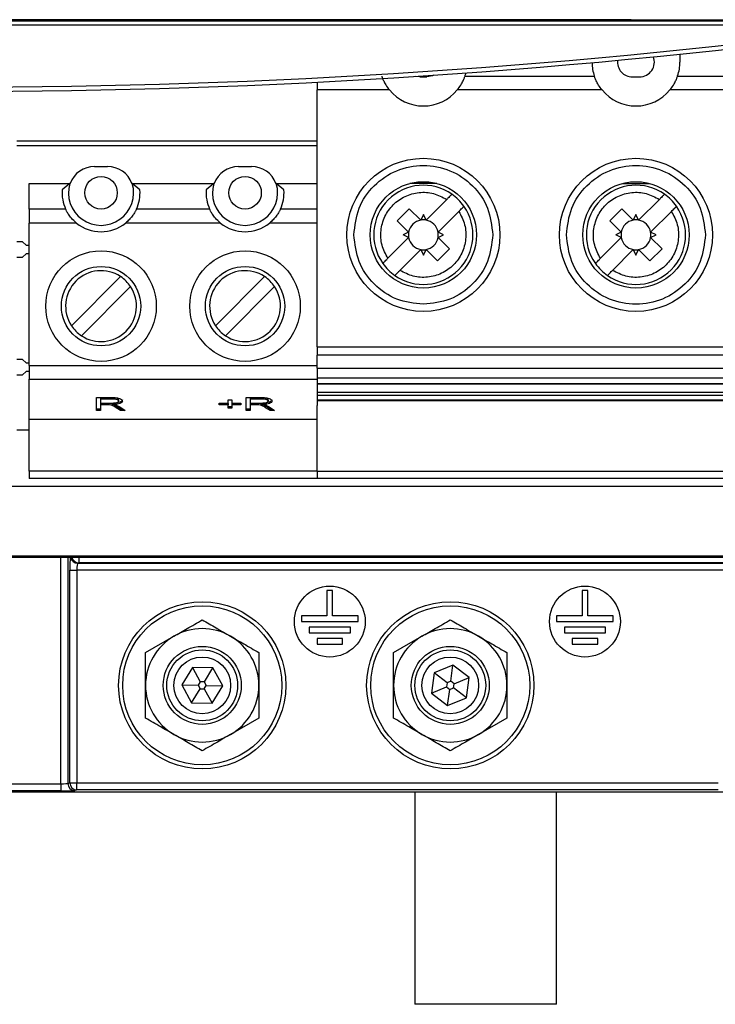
# Model space of a CAD drawing. Header units: millimetres. Extents: x 5 to 418, y 2 to 292.
# Tile 5 of 47: x 97 to 113, y 116 to 139. Entities that reach past the tile are written whole.
import ezdxf

# ---------------------------------------------------------------- set-up
doc = ezdxf.new("R2010")
doc.units = ezdxf.units.MM

msp = doc.modelspace()

# ---------------------------------------------------------------- linework, layer by layer
at = {"color": 7, "linetype": 'Continuous', "lineweight": 25}
for p, q in [((71.8713, 139.2817), (118.538, 139.2817)), ((117.2147, 139.1817), (73.1946, 139.1817)), ((112.2713, 138.4973), (112.2713, 138.3115)), ((103.738, 137.8397), (103.738, 137.6553)), ((106.1546, 137.9615), (106.0585, 137.9749)), ((106.1546, 137.9615), (106.3213, 137.9615)), ((107.2179, 137.9835), (110.258, 137.9835)), ((111.1546, 137.9615), (111.3213, 137.9615)), ((112.2179, 137.9835), (115.258, 137.9835)), ((103.738, 131.6122), (103.738, 137.6553)), ((105.4397, 137.6553), (103.738, 137.6553)), ((110.4397, 137.6553), (107.0362, 137.6553)), ((115.4397, 137.6553), (112.0362, 137.6553)), ((103.738, 136.4548), (96.6796, 136.4548)), ((103.738, 136.3381), (96.6796, 136.3381)), ((98.508, 135.8548), (98.808, 135.8548)), ((101.8946, 135.8548), (102.1946, 135.8548)), ((96.9646, 135.4548), (97.9225, 135.4548)), ((96.9646, 134.8539), (96.9646, 135.4548)), ((97.9225, 135.4548), (97.7437, 135.3048)), ((97.9225, 135.4548), (97.9306, 135.4548)), ((99.3853, 135.4548), (99.3934, 135.4548)), ((99.5722, 135.3048), (99.3934, 135.4548)), ((99.3934, 135.4548), (101.3092, 135.4548)), ((101.3092, 135.4548), (101.1304, 135.3048)), ((101.3092, 135.4548), (101.3173, 135.4548)), ((102.772, 135.4548), (102.78, 135.4548)), ((102.9589, 135.3048), (102.78, 135.4548)), ((102.78, 135.4548), (103.738, 135.4548)), ((106.5531, 135.4578), (105.9228, 135.4578)), ((110.9228, 135.4578), (111.5531, 135.4578)), ((106.3006, 134.5936), (106.7894, 135.0824)), ((111.3006, 134.5936), (111.7894, 135.0824)), ((97.8257, 134.8539), (96.9646, 134.8539)), ((96.9646, 134.8539), (96.9646, 134.5256)), ((101.2124, 134.8539), (99.4902, 134.8539)), ((103.738, 134.8539), (102.8769, 134.8539)), ((105.6251, 134.5781), (105.908, 134.861)), ((105.908, 134.861), (106.1754, 134.5936)), ((107.0722, 134.7995), (106.5834, 134.3108)), ((110.6251, 134.5781), (110.908, 134.861)), ((110.908, 134.861), (111.1754, 134.5936)), ((112.0722, 134.7995), (111.5834, 134.3108)), ((96.9646, 131.1788), (96.9646, 134.5256)), ((98.0812, 134.5256), (96.9646, 134.5256)), ((101.4679, 134.5256), (99.2347, 134.5256)), ((103.738, 134.5256), (102.6213, 134.5256)), ((105.8925, 134.3108), (105.6251, 134.5781)), ((106.238, 134.7247), (106.1754, 134.5936)), ((106.3006, 134.5936), (106.238, 134.7247)), ((110.8925, 134.3108), (110.6251, 134.5781)), ((111.238, 134.7247), (111.1754, 134.5936)), ((111.3006, 134.5936), (111.238, 134.7247)), ((105.8925, 134.3108), (105.7614, 134.2481)), ((106.7145, 134.2481), (106.5834, 134.3108)), ((110.8925, 134.3108), (110.7614, 134.2481)), ((111.7145, 134.2481), (111.5834, 134.3108)), ((96.8111, 134.0833), (96.6796, 134.0833)), ((96.8111, 134.0833), (96.9003, 134.0083)), ((105.8925, 134.1855), (105.4037, 133.6967)), ((105.8925, 134.1855), (105.7614, 134.2481)), ((106.5834, 134.1855), (106.7145, 134.2481)), ((106.5834, 134.1855), (106.8508, 133.9182)), ((110.8925, 134.1855), (110.4037, 133.6967)), ((110.8925, 134.1855), (110.7614, 134.2481)), ((111.5834, 134.1855), (111.7145, 134.2481)), ((111.5834, 134.1855), (111.8508, 133.9182)), ((96.9003, 134.0083), (96.9646, 134.0083)), ((106.1754, 133.9027), (105.6866, 133.4139)), ((106.1754, 133.9027), (106.238, 133.7716)), ((106.238, 133.7716), (106.3006, 133.9027)), ((106.5679, 133.6353), (106.3006, 133.9027)), ((106.8508, 133.9182), (106.5679, 133.6353)), ((111.1754, 133.9027), (110.6866, 133.4139)), ((111.1754, 133.9027), (111.238, 133.7716)), ((111.238, 133.7716), (111.3006, 133.9027)), ((111.5679, 133.6353), (111.3006, 133.9027)), ((111.8508, 133.9182), (111.5679, 133.6353)), ((96.6796, 133.7263), (96.8111, 133.7263)), ((96.9003, 133.8013), (96.8111, 133.7263)), ((96.9646, 133.8013), (96.9003, 133.8013)), ((97.9628, 132.112), (99.1175, 133.2667)), ((101.3494, 132.112), (102.5041, 133.2667)), ((99.3532, 133.031), (98.1985, 131.8763)), ((102.7398, 133.031), (101.5851, 131.8763)), ((103.738, 131.6122), (118.738, 131.6122)), ((103.738, 131.6122), (103.738, 131.4153)), ((96.8111, 131.3166), (96.6796, 131.3166)), ((96.8111, 131.3166), (96.9003, 131.2416)), ((118.738, 131.4153), (103.738, 131.4153)), ((103.738, 131.1101), (103.738, 131.4153)), ((96.9003, 131.2416), (96.9646, 131.2416)), ((96.9646, 131.1788), (96.9646, 130.8568)), ((96.9646, 131.1788), (103.738, 131.1788)), ((103.738, 131.1101), (118.738, 131.1101)), ((103.738, 131.1101), (103.738, 130.8845)), ((96.6796, 130.9597), (96.8111, 130.9597)), ((96.9003, 131.0346), (96.8111, 130.9597)), ((96.9646, 131.0346), (96.9003, 131.0346)), ((96.9646, 130.8568), (103.738, 130.8568)), ((96.9646, 129.9048), (96.9646, 130.8568)), ((103.738, 130.8845), (118.738, 130.8845)), ((103.738, 130.7533), (118.738, 130.7533)), ((103.738, 130.7533), (103.738, 130.7364)), ((103.738, 130.7364), (103.738, 130.3536)), ((118.738, 130.7364), (103.738, 130.7364)), ((98.5555, 130.4225), (98.8917, 130.4225)), ((98.5555, 130.1205), (98.5555, 130.4225)), ((98.899, 130.4194), (98.6464, 130.4194)), ((98.6464, 130.4194), (98.6464, 130.3872)), ((98.899, 130.3872), (98.6464, 130.3872)), ((98.6464, 130.3872), (98.6464, 130.2891)), ((98.899, 130.4194), (98.899, 130.3872)), ((99.0707, 130.3713), (99.0707, 130.3391)), ((101.6464, 130.3715), (101.7374, 130.3715)), ((101.6464, 130.2891), (101.6464, 130.3715)), ((101.7374, 130.3715), (101.7374, 130.2891)), ((102.0707, 130.4225), (102.4069, 130.4225)), ((102.0707, 130.1205), (102.0707, 130.4225)), ((102.4142, 130.4194), (102.1616, 130.4194)), ((102.1616, 130.4194), (102.1616, 130.3872)), ((102.4142, 130.3872), (102.1616, 130.3872)), ((102.1616, 130.3872), (102.1616, 130.2891)), ((102.4142, 130.4194), (102.4142, 130.3872)), ((102.5858, 130.3713), (102.5858, 130.3391)), ((118.738, 130.5425), (103.738, 130.5425)), ((103.738, 130.4754), (118.738, 130.4754)), ((103.738, 130.4754), (103.738, 130.3653)), ((103.738, 130.3653), (118.738, 130.3653)), ((103.738, 130.3653), (103.738, 130.3536)), ((103.738, 130.3536), (118.738, 130.3536)), ((103.738, 130.3536), (103.738, 130.3504)), ((118.738, 130.3504), (103.738, 130.3504)), ((103.738, 130.3504), (103.738, 130.3428)), ((98.6464, 130.1527), (98.5555, 130.1527)), ((98.6464, 130.1205), (98.5555, 130.1205)), ((98.6464, 130.2891), (98.874, 130.2891)), ((98.7726, 130.286), (98.6464, 130.286)), ((98.6464, 130.286), (98.6464, 130.2538)), ((98.6464, 130.2538), (98.6464, 130.1205)), ((98.7726, 130.2538), (98.6464, 130.2538)), ((98.7726, 130.286), (98.7726, 130.2538)), ((98.9495, 130.288), (98.9495, 130.2558)), ((99.1192, 130.1527), (99.0146, 130.2162)), ((99.0146, 130.2162), (99.0146, 130.184)), ((99.1192, 130.1205), (99.0146, 130.184)), ((99.0974, 130.203), (99.2222, 130.1205)), ((99.1735, 130.1527), (99.1192, 130.1527)), ((99.1192, 130.1527), (99.1192, 130.1205)), ((99.2222, 130.1205), (99.1192, 130.1205)), ((101.4343, 130.2891), (101.6464, 130.2891)), ((101.4343, 130.2538), (101.4343, 130.2891)), ((101.6464, 130.286), (101.4343, 130.286)), ((101.6464, 130.2538), (101.4343, 130.2538)), ((101.6464, 130.286), (101.6464, 130.2538)), ((101.6464, 130.1715), (101.6464, 130.2538)), ((101.7374, 130.2037), (101.6464, 130.2037)), ((101.7374, 130.1715), (101.6464, 130.1715)), ((101.7374, 130.2891), (101.9495, 130.2891)), ((101.9495, 130.286), (101.7374, 130.286)), ((101.7374, 130.286), (101.7374, 130.2538)), ((101.7374, 130.2538), (101.7374, 130.1715)), ((101.9495, 130.2538), (101.7374, 130.2538)), ((101.9495, 130.2891), (101.9495, 130.2538)), ((102.1616, 130.1527), (102.0707, 130.1527)), ((102.1616, 130.1205), (102.0707, 130.1205)), ((102.1616, 130.2891), (102.3891, 130.2891)), ((102.2878, 130.286), (102.1616, 130.286)), ((102.1616, 130.286), (102.1616, 130.2538)), ((102.1616, 130.2538), (102.1616, 130.1205)), ((102.2878, 130.2538), (102.1616, 130.2538)), ((102.2878, 130.286), (102.2878, 130.2538)), ((102.4646, 130.288), (102.4646, 130.2558)), ((102.6344, 130.1527), (102.5297, 130.2162)), ((102.5297, 130.2162), (102.5297, 130.184)), ((102.6344, 130.1205), (102.5297, 130.184)), ((102.6126, 130.203), (102.7374, 130.1205)), ((102.6887, 130.1527), (102.6344, 130.1527)), ((102.6344, 130.1527), (102.6344, 130.1205)), ((102.7374, 130.1205), (102.6344, 130.1205)), ((103.738, 130.3428), (103.738, 130.2381)), ((118.738, 130.3428), (103.738, 130.3428)), ((103.738, 128.6903), (103.738, 130.2381)), ((103.738, 129.9048), (96.9646, 129.9048)), ((96.9646, 128.6881), (96.9646, 129.9048)), ((96.9646, 129.6548), (96.6796, 129.6548)), ((103.738, 128.6881), (96.9646, 128.6881)), ((96.9646, 128.6881), (96.9646, 128.5215)), ((103.738, 128.5215), (96.9646, 128.5215)), ((103.738, 128.6903), (118.738, 128.6903)), ((103.738, 128.6903), (103.738, 128.5215)), ((118.738, 128.5215), (103.738, 128.5215)), ((71.6035, 128.336), (118.8057, 128.336)), ((122.3655, 126.6606), (68.0438, 126.6606)), ((71.0779, 126.7014), (119.3314, 126.7014)), ((97.7131, 121.3419), (97.7131, 126.6606)), ((97.8796, 126.6606), (97.8796, 121.3474)), ((98.1343, 126.6606), (98.1343, 126.5377)), ((98.1343, 126.5377), (98.1078, 126.5288)), ((98.1078, 126.5288), (113.7568, 126.5288)), ((122.4828, 126.5377), (98.1343, 126.5377)), ((97.9242, 121.3622), (97.9242, 126.3622)), ((97.9242, 126.3622), (98.0906, 126.3622)), ((113.7568, 126.3622), (98.0906, 126.3622)), ((98.0906, 126.3622), (98.0906, 121.3622)), ((103.9713, 125.8881), (103.9713, 125.2881)), ((104.1046, 125.8881), (103.9713, 125.8881)), ((104.1046, 125.2881), (104.1046, 125.8881)), ((109.9713, 125.8881), (109.9713, 125.2881)), ((110.1046, 125.8881), (109.9713, 125.8881)), ((110.1046, 125.2881), (110.1046, 125.8881)), ((103.3713, 125.2881), (103.3713, 125.1548)), ((103.9713, 125.2881), (103.3713, 125.2881)), ((104.7046, 125.2881), (104.1046, 125.2881)), ((104.7046, 125.1548), (104.7046, 125.2881)), ((109.9713, 125.2881), (109.3713, 125.2881)), ((109.3713, 125.2881), (109.3713, 125.1548)), ((110.7046, 125.2881), (110.1046, 125.2881)), ((110.7046, 125.1548), (110.7046, 125.2881)), ((103.3713, 125.1548), (104.7046, 125.1548)), ((109.3713, 125.1548), (110.7046, 125.1548)), ((99.7046, 124.4246), (100.3713, 124.8095)), ((103.5546, 125.0215), (103.5546, 124.8881)), ((104.5213, 125.0215), (103.5546, 125.0215)), ((103.5546, 124.8881), (104.5213, 124.8881)), ((104.5213, 124.8881), (104.5213, 125.0215)), ((105.538, 124.4246), (106.2046, 124.8095)), ((109.5546, 125.0215), (109.5546, 124.8881)), ((110.5213, 125.0215), (109.5546, 125.0215)), ((109.5546, 124.8881), (110.5213, 124.8881)), ((110.5213, 124.8881), (110.5213, 125.0215)), ((104.338, 124.7548), (103.738, 124.7548)), ((103.738, 124.7548), (103.738, 124.6215)), ((103.738, 124.6215), (104.338, 124.6215)), ((104.338, 124.6215), (104.338, 124.7548)), ((109.738, 124.7548), (109.738, 124.6215)), ((110.338, 124.7548), (109.738, 124.7548)), ((109.738, 124.6215), (110.338, 124.6215)), ((110.338, 124.6215), (110.338, 124.7548)), ((106.9346, 124.1318), (106.4899, 123.9481)), ((106.884, 123.7502), (106.9346, 124.1318)), ((107.316, 123.8385), (106.9346, 124.1318)), ((100.8079, 124.0774), (100.557, 123.6669)), ((101.2889, 124.0653), (100.8079, 124.0774)), ((100.8079, 124.0774), (100.992, 123.7393)), ((101.0881, 123.7369), (101.2889, 124.0653)), ((101.5189, 123.6427), (101.2889, 124.0653)), ((106.4899, 123.9481), (106.4266, 123.4712)), ((106.795, 123.7135), (106.4899, 123.9481)), ((100.557, 123.6669), (100.787, 123.2443)), ((100.557, 123.6669), (100.9418, 123.6572)), ((100.992, 123.7393), (100.9418, 123.6572)), ((100.9418, 123.6572), (100.9878, 123.5727)), ((101.0881, 123.7369), (100.992, 123.7393)), ((101.084, 123.5703), (101.1342, 123.6524)), ((101.1342, 123.6524), (101.0881, 123.7369)), ((101.1342, 123.6524), (101.5189, 123.6427)), ((101.268, 123.2322), (101.5189, 123.6427)), ((106.795, 123.7135), (106.7824, 123.6181)), ((106.884, 123.7502), (106.795, 123.7135)), ((106.9602, 123.6915), (106.884, 123.7502)), ((106.9476, 123.5962), (106.9602, 123.6915)), ((106.9602, 123.6915), (107.316, 123.8385)), ((107.2527, 123.3615), (107.316, 123.8385)), ((100.787, 123.2443), (100.9878, 123.5727)), ((100.9878, 123.5727), (101.084, 123.5703)), ((101.084, 123.5703), (101.268, 123.2322)), ((106.4266, 123.4712), (106.7824, 123.6181)), ((106.4266, 123.4712), (106.808, 123.1779)), ((106.7824, 123.6181), (106.8586, 123.5594)), ((106.808, 123.1779), (106.8586, 123.5594)), ((106.8586, 123.5594), (106.9476, 123.5962)), ((107.2527, 123.3615), (106.9476, 123.5962)), ((100.787, 123.2443), (101.268, 123.2322)), ((106.808, 123.1779), (107.2527, 123.3615)), ((102.3713, 122.885), (101.7046, 122.5001)), ((108.2046, 122.885), (107.538, 122.5001)), ((92.6961, 121.3419), (97.7131, 121.3419)), ((97.7131, 121.3419), (97.7131, 121.1752)), ((97.8796, 121.3474), (97.9242, 121.3622)), ((97.9242, 121.3622), (98.0906, 121.3622)), ((98.0906, 121.1956), (98.0906, 121.3622)), ((98.0906, 121.3622), (113.1697, 121.3622)), ((75.7879, 121.1548), (114.6213, 121.1548)), ((97.7131, 121.1752), (92.6961, 121.1752)), ((98.0906, 121.1956), (98.046, 121.1807)), ((113.1697, 121.1956), (98.0906, 121.1956)), ((106.038, 121.1548), (106.038, 116.1548)), ((109.3713, 116.1548), (109.3713, 121.1548)), ((109.3713, 116.1548), (106.038, 116.1548))]:
    msp.add_line(p, q, dxfattribs=at)
at = {"color": 7, "linetype": 'Continuous', "lineweight": 25, "flags": 128}
for points in [[(106.4876, 138.0035), (106.4552, 137.9881), (106.3213, 137.9615)], [(103.738, 130.8845), (103.738, 130.8614), (103.738, 130.839), (103.738, 130.8179), (103.738, 130.7989), (103.738, 130.7825), (103.738, 130.7691), (103.738, 130.7593), (103.738, 130.7533)]]:
    msp.add_lwpolyline(points, dxfattribs=at)
at = {"color": 7, "linetype": 'Continuous', "lineweight": 25}
for centre, radius in [((106.238, 134.2481), 1.8), ((111.238, 134.2481), 1.8), ((98.658, 135.2381), 0.3833), ((102.0446, 135.2381), 0.3833), ((106.238, 134.2481), 1.25), ((111.238, 134.2481), 1.25), ((98.658, 132.5715), 1.3), ((102.0446, 132.5715), 1.3), ((98.658, 132.5715), 0.9333), ((102.0446, 132.5715), 0.9333), ((104.038, 125.1548), 0.8333), ((110.038, 125.1548), 0.8333), ((101.038, 123.6548), 1.9667), ((101.038, 123.6548), 1.8704), ((106.8713, 123.6548), 1.9667), ((106.8713, 123.6548), 1.8704), ((101.038, 123.6548), 0.9167), ((106.8713, 123.6548), 0.9167), ((101.038, 123.6548), 0.8333), ((106.8713, 123.6548), 0.8333), ((101.038, 123.6548), 0.6667), ((106.8713, 123.6548), 0.6667)]:
    msp.add_circle(centre, radius, dxfattribs=at)
for centre, radius, start, end in [((95.2046, 304.2878), 166.5667, 262.406757, 277.593243), ((95.2046, 304.2878), 166.6667, 262.406757, 277.593243), ((111.238, 138.3115), 1.0333, 180.77394, 198.50322), ((111.1546, 138.3115), 0.35, 173.17717, 270), ((111.3213, 138.3115), 0.35, 270, 20.55684), ((111.238, 138.3115), 1.0333, 341.49678, 360), ((106.238, 138.3115), 1.0333, 341.49678, 345.69767), ((106.238, 138.3115), 1.0333, 219.42278, 320.57722), ((111.238, 138.3115), 1.0333, 219.42278, 320.57722), ((98.508, 135.2381), 0.6167, 90, 159.43001), ((98.808, 135.2381), 0.6167, 20.56999, 90), ((101.8946, 135.2381), 0.6167, 90, 159.43001), ((102.1946, 135.2381), 0.6167, 20.56999, 90), ((98.658, 135.2381), 0.7667, 163.58404, 16.41596), ((102.0446, 135.2381), 0.7667, 163.58404, 16.41596), ((98.658, 135.2381), 0.9167, 175.82993, 204.78191), ((98.658, 135.2381), 0.9167, 335.21809, 4.17122), ((102.0446, 135.2381), 0.9167, 175.82993, 204.78191), ((102.0446, 135.2381), 0.9167, 335.21809, 4.17123), ((106.238, 134.2481), 1.1667, 54.87089, 215.12911), ((111.238, 134.2481), 1.1667, 54.87089, 215.12911), ((106.238, 134.2481), 1.1667, 35.12911, 54.87089), ((111.238, 134.2481), 1.1667, 35.12911, 54.87089), ((106.238, 134.2481), 1.1667, 234.87089, 35.12911), ((111.238, 134.2481), 1.1667, 234.87089, 35.12911), ((98.658, 135.2381), 0.9167, 231.01197, 308.98803), ((102.0446, 135.2381), 0.9167, 231.01197, 308.98803), ((106.238, 134.2481), 0.3511, 100.27225, 169.72766), ((106.238, 134.2481), 0.3511, 79.72775, 100.27225), ((106.238, 134.2481), 0.3511, 10.27225, 79.72775), ((111.238, 134.2481), 0.3511, 100.27225, 169.72766), ((111.238, 134.2481), 0.3511, 79.72775, 100.27225), ((111.238, 134.2481), 0.3511, 10.27225, 79.72775), ((106.238, 134.2481), 0.3511, 169.72766, 190.27223), ((106.238, 134.2481), 0.3511, 349.72775, 10.27225), ((111.238, 134.2481), 0.3511, 169.72766, 190.27223), ((111.238, 134.2481), 0.3511, 349.72775, 10.27225), ((106.238, 134.2481), 0.3511, 190.27223, 259.72766), ((106.238, 134.2481), 0.3511, 280.27225, 349.72775), ((111.238, 134.2481), 0.3511, 190.27223, 259.72766), ((111.238, 134.2481), 0.3511, 280.27225, 349.72775), ((106.238, 134.2481), 0.3511, 259.72766, 280.27225), ((111.238, 134.2481), 0.3511, 259.72766, 280.27225), ((98.658, 132.5715), 0.8333, 56.53696, 213.46304), ((102.0446, 132.5715), 0.8333, 56.53696, 213.46304), ((106.238, 134.2481), 1.1667, 215.12911, 234.87089), ((111.238, 134.2481), 1.1667, 215.12911, 234.87089), ((98.658, 132.5715), 0.8333, 33.46304, 56.53696), ((102.0446, 132.5715), 0.8333, 33.46304, 56.53696), ((98.658, 132.5715), 0.8333, 236.53696, 33.46304), ((102.0446, 132.5715), 0.8333, 236.53696, 33.46304), ((98.658, 132.5715), 0.8333, 213.46304, 236.53696), ((102.0446, 132.5715), 0.8333, 213.46304, 236.53696), ((98.108, 126.6955), 0.1667, 192.06985, 269.91674), ((98.1345, 126.7043), 0.1666, 195.19102, 269.9177), ((101.038, 123.6548), 1.3333, 120, 180), ((101.038, 123.6548), 1.3333, 60, 120), ((101.038, 123.6548), 1.3333, 0, 60), ((106.8713, 123.6548), 1.3333, 120, 180), ((106.8713, 123.6548), 1.3333, 60, 120), ((106.8713, 123.6548), 1.3333, 0, 60), ((101.038, 123.6548), 1.3333, 180, 240), ((101.038, 123.6548), 1.3333, 300, 0), ((106.8713, 123.6548), 1.3333, 180, 240), ((106.8713, 123.6548), 1.3333, 300, 0), ((101.038, 123.6548), 1.3333, 240, 300), ((106.8713, 123.6548), 1.3333, 240, 300), ((98.0463, 121.3475), 0.1667, 180.02637, 269.90378), ((98.0909, 121.3623), 0.1667, 180.02637, 269.90378)]:
    msp.add_arc(centre, radius, start, end, dxfattribs=at)
for centre, major_axis, ratio, start_param, end_param in [((97.9416, 126.3622), (0, 0.3333), 0.0524078, 0.4615894, 1.5707963), ((98.1081, 126.3622), (0, 0.1667), 0.1048156, 0.0174533, 1.5707963), ((97.7131, 121.3477), (0.1667, 0), 0.0349101, 4.712389, 6.2308254), ((97.7131, 121.181), (0.3333, 0), 0.0174551, 4.712389, 6.2308254)]:
    msp.add_ellipse(centre, major_axis=major_axis, ratio=ratio, start_param=start_param, end_param=end_param, dxfattribs=at)
for points, knots in [([(121.6363, 139.2878), (119.4404, 139.2909), (115.0476, 139.297), (108.4426, 139.303), (101.8273, 139.3068), (95.2097, 139.308), (88.5952, 139.3068), (81.9849, 139.3031), (75.3748, 139.297), (70.9739, 139.2909), (68.773, 139.2878)], [0, 0, 0, 0, 0.1248563, 0.2497699, 0.3748561, 0.5, 0.6248563, 0.7497699, 0.8748561, 1, 1, 1, 1]), ([(105.258, 137.9835), (105.2612, 137.974), (105.2676, 137.955), (105.2942, 137.8878), (105.3399, 137.796), (105.3928, 137.7138), (105.4309, 137.6663), (105.4397, 137.6553)], [0, 0, 0, 0, 0.2110613, 0.422051, 0.6394266, 0.9162866, 1, 1, 1, 1]), ([(107.0362, 137.6553), (107.0647, 137.6928), (107.1019, 137.7417), (107.1489, 137.8219), (107.1833, 137.891), (107.2089, 137.957), (107.215, 137.9751), (107.2179, 137.9835)], [0, 0, 0, 0, 0.2770165, 0.3606923, 0.5839198, 0.807662, 1, 1, 1, 1]), ([(110.4397, 137.6553), (110.4112, 137.6928), (110.374, 137.7417), (110.3271, 137.8219), (110.2926, 137.891), (110.267, 137.957), (110.2609, 137.9751), (110.258, 137.9835)], [0, 0, 0, 0, 0.27701654, 0.36069226, 0.58391979, 0.80766198, 1, 1, 1, 1]), ([(112.0362, 137.6553), (112.0647, 137.6928), (112.1019, 137.7417), (112.1489, 137.8219), (112.1833, 137.891), (112.2089, 137.957), (112.215, 137.9751), (112.2179, 137.9835)], [0, 0, 0, 0, 0.2770165, 0.3606923, 0.5839198, 0.807662, 1, 1, 1, 1]), ([(106.9093, 135.2023), (106.908, 135.201), (106.9054, 135.1984), (106.8853, 135.1783), (106.8555, 135.1486), (106.8217, 135.1147), (106.7989, 135.0919), (106.7894, 135.0824)], [0, 0, 0, 0, 0.2103245, 0.4206057, 0.6321455, 0.8467139, 1, 1, 1, 1]), ([(111.9093, 135.2023), (111.908, 135.201), (111.9054, 135.1984), (111.8853, 135.1783), (111.8555, 135.1486), (111.8217, 135.1147), (111.7989, 135.0919), (111.7894, 135.0824)], [0, 0, 0, 0, 0.2103245, 0.4206057, 0.6321455, 0.8467139, 1, 1, 1, 1]), ([(98.0812, 134.5256), (98.0391, 134.5637), (97.9662, 134.6295), (97.8897, 134.7347), (97.8457, 134.8113), (97.83, 134.8446), (97.8263, 134.8527), (97.8257, 134.8539)], [0, 0, 0, 0, 0.309899, 0.5363976, 0.7641457, 0.9653962, 1, 1, 1, 1]), ([(99.4902, 134.8539), (99.486, 134.8448), (99.4775, 134.8266), (99.444, 134.7641), (99.3921, 134.6862), (99.3217, 134.6015), (99.2634, 134.5507), (99.2347, 134.5256)], [0, 0, 0, 0, 0.1904465, 0.3807308, 0.5755278, 0.7906175, 1, 1, 1, 1]), ([(101.4679, 134.5256), (101.4258, 134.5637), (101.3529, 134.6295), (101.2764, 134.7347), (101.2324, 134.8113), (101.2167, 134.8446), (101.2129, 134.8527), (101.2124, 134.8539)], [0, 0, 0, 0, 0.309899, 0.5363976, 0.7641457, 0.9653962, 1, 1, 1, 1]), ([(102.8769, 134.8539), (102.8726, 134.8448), (102.8642, 134.8266), (102.8307, 134.7641), (102.7787, 134.6862), (102.7084, 134.6015), (102.6501, 134.5507), (102.6213, 134.5256)], [0, 0, 0, 0, 0.1904465, 0.3807308, 0.5755278, 0.7906175, 1, 1, 1, 1]), ([(107.0722, 134.7995), (107.0859, 134.8132), (107.1132, 134.8406), (107.1496, 134.877), (107.1767, 134.904), (107.1903, 134.9176), (107.1916, 134.919), (107.1921, 134.9195)], [0, 0, 0, 0, 0.2196972, 0.4394893, 0.6567452, 0.8703493, 1, 1, 1, 1]), ([(112.0722, 134.7995), (112.0859, 134.8132), (112.1132, 134.8406), (112.1496, 134.877), (112.1767, 134.904), (112.1903, 134.9176), (112.1916, 134.919), (112.1921, 134.9195)], [0, 0, 0, 0, 0.2196972, 0.4394893, 0.6567452, 0.8703493, 1, 1, 1, 1]), ([(105.2838, 133.5768), (105.2851, 133.5781), (105.2877, 133.5807), (105.3079, 133.6009), (105.338, 133.631), (105.3719, 133.6649), (105.3946, 133.6877), (105.4037, 133.6967)], [0, 0, 0, 0, 0.21033503, 0.42062678, 0.63413527, 0.85348594, 1, 1, 1, 1]), ([(110.2838, 133.5768), (110.2851, 133.5781), (110.2877, 133.5807), (110.3079, 133.6009), (110.338, 133.631), (110.3719, 133.6649), (110.3946, 133.6877), (110.4037, 133.6967)], [0, 0, 0, 0, 0.210335, 0.4206268, 0.6341353, 0.8534859, 1, 1, 1, 1]), ([(105.5666, 133.294), (105.5679, 133.2953), (105.5705, 133.2979), (105.5907, 133.318), (105.6204, 133.3477), (105.6486, 133.3759), (105.671, 133.3984), (105.6805, 133.4079), (105.6866, 133.4139)], [0, 0, 0, 0, 0.2102733, 0.4205032, 0.6319915, 0.8465075, 0.9031202, 1, 1, 1, 1]), ([(110.5666, 133.294), (110.5679, 133.2953), (110.5705, 133.2979), (110.5907, 133.318), (110.6204, 133.3477), (110.6486, 133.3759), (110.671, 133.3984), (110.6805, 133.4079), (110.6866, 133.4139)], [0, 0, 0, 0, 0.2102733, 0.4205032, 0.6319915, 0.8465075, 0.9031202, 1, 1, 1, 1]), ([(98.8917, 130.4225), (98.9218, 130.4223), (98.9816, 130.4219), (99.0681, 130.4126), (99.1451, 130.3839), (99.1548, 130.3576), (99.1616, 130.3392)], [0, 0, 0, 0, 0.1877861, 0.37385, 0.5608467, 1, 1, 1, 1]), ([(99.0707, 130.3713), (99.069, 130.3782), (99.0656, 130.3921), (99.0253, 130.4096), (98.9625, 130.4184), (98.9202, 130.419), (98.899, 130.4194)], [0, 0, 0, 0, 0.28073404, 0.55965741, 0.77925023, 1, 1, 1, 1]), ([(99.0707, 130.3391), (99.069, 130.346), (99.0656, 130.3599), (99.0253, 130.3774), (98.9625, 130.3862), (98.9202, 130.3868), (98.899, 130.3872)], [0, 0, 0, 0, 0.280734, 0.5596574, 0.7792502, 1, 1, 1, 1]), ([(99.1616, 130.3714), (99.1597, 130.3612), (99.1559, 130.3409), (99.1126, 130.3141), (99.0388, 130.2951), (98.9793, 130.2903), (98.9495, 130.288)], [0, 0, 0, 0, 0.2806768, 0.5603721, 0.7800349, 1, 1, 1, 1]), ([(102.4069, 130.4225), (102.4369, 130.4223), (102.4967, 130.4219), (102.5833, 130.4126), (102.6603, 130.3839), (102.67, 130.3576), (102.6767, 130.3392)], [0, 0, 0, 0, 0.1877861, 0.37385, 0.5608467, 1, 1, 1, 1]), ([(102.5858, 130.3713), (102.5841, 130.3782), (102.5807, 130.3921), (102.5405, 130.4096), (102.4777, 130.4184), (102.4354, 130.419), (102.4142, 130.4194)], [0, 0, 0, 0, 0.280734, 0.5596574, 0.7792502, 1, 1, 1, 1]), ([(102.5858, 130.3391), (102.5841, 130.346), (102.5807, 130.3599), (102.5405, 130.3774), (102.4777, 130.3862), (102.4354, 130.3868), (102.4142, 130.3872)], [0, 0, 0, 0, 0.280734, 0.5596574, 0.7792502, 1, 1, 1, 1]), ([(102.6767, 130.3714), (102.6748, 130.3612), (102.6711, 130.3409), (102.6278, 130.3141), (102.554, 130.2951), (102.4944, 130.2903), (102.4646, 130.288)], [0, 0, 0, 0, 0.2806768, 0.5603721, 0.7800349, 1, 1, 1, 1]), ([(99.0146, 130.2162), (98.988, 130.2336), (98.951, 130.2577), (98.8613, 130.2848), (98.8022, 130.2856), (98.7726, 130.286)], [0, 0, 0, 0, 0.5617212, 0.7808054, 1, 1, 1, 1]), ([(99.0146, 130.184), (98.988, 130.2014), (98.951, 130.2255), (98.8613, 130.2526), (98.8022, 130.2534), (98.7726, 130.2538)], [0, 0, 0, 0, 0.5617212, 0.7808054, 1, 1, 1, 1]), ([(98.874, 130.2891), (98.9039, 130.2893), (98.9634, 130.2895), (99.0344, 130.3028), (99.066, 130.3211), (99.0691, 130.3331), (99.0707, 130.3391)], [0, 0, 0, 0, 0.28117616, 0.55842581, 0.77896056, 1, 1, 1, 1]), ([(99.1616, 130.3392), (99.1597, 130.329), (99.1559, 130.3087), (99.1126, 130.2819), (99.0388, 130.2629), (98.9793, 130.2582), (98.9495, 130.2558)], [0, 0, 0, 0, 0.2806768, 0.5603721, 0.7800349, 1, 1, 1, 1]), ([(98.9495, 130.2558), (98.9644, 130.2536), (98.9911, 130.2496), (99.0133, 130.2441), (99.0231, 130.2417)], [0, 0, 0, 0, 0.56007951, 1, 1, 1, 1]), ([(99.0231, 130.2417), (99.0389, 130.2347), (99.067, 130.2223), (99.0881, 130.2089), (99.0974, 130.203)], [0, 0, 0, 0, 0.5599377, 1, 1, 1, 1]), ([(102.5297, 130.2162), (102.5031, 130.2336), (102.4662, 130.2577), (102.3764, 130.2848), (102.3173, 130.2856), (102.2878, 130.286)], [0, 0, 0, 0, 0.5617212, 0.7808054, 1, 1, 1, 1]), ([(102.5297, 130.184), (102.5031, 130.2014), (102.4662, 130.2255), (102.3764, 130.2526), (102.3173, 130.2534), (102.2878, 130.2538)], [0, 0, 0, 0, 0.5617212, 0.7808054, 1, 1, 1, 1]), ([(102.3891, 130.2891), (102.419, 130.2893), (102.4785, 130.2895), (102.5495, 130.3028), (102.5812, 130.3211), (102.5843, 130.3331), (102.5858, 130.3391)], [0, 0, 0, 0, 0.2811762, 0.5584258, 0.7789606, 1, 1, 1, 1]), ([(102.6767, 130.3392), (102.6748, 130.329), (102.6711, 130.3087), (102.6278, 130.2819), (102.554, 130.2629), (102.4944, 130.2582), (102.4646, 130.2558)], [0, 0, 0, 0, 0.28067684, 0.56037209, 0.78003491, 1, 1, 1, 1]), ([(102.4646, 130.2558), (102.4796, 130.2536), (102.5062, 130.2496), (102.5285, 130.2441), (102.5383, 130.2417)], [0, 0, 0, 0, 0.5600795, 1, 1, 1, 1]), ([(102.5383, 130.2417), (102.554, 130.2347), (102.5822, 130.2223), (102.6033, 130.2089), (102.6126, 130.203)], [0, 0, 0, 0, 0.5599377, 1, 1, 1, 1]), ([(100.3713, 124.8095), (100.423, 124.8394), (100.5267, 124.8992), (100.69, 124.9935), (100.8609, 125.0922), (100.9789, 125.1603), (101.038, 125.1944)], [0, 0, 0, 0, 0.2304555, 0.4617698, 0.7304616, 1, 1, 1, 1]), ([(101.038, 125.1944), (101.1472, 125.1314), (101.367, 125.0045), (101.5916, 124.8748), (101.7046, 124.8095)], [0, 0, 0, 0, 0.49696038, 1, 1, 1, 1]), ([(106.2046, 124.8095), (106.2564, 124.8394), (106.36, 124.8992), (106.5233, 124.9935), (106.6942, 125.0922), (106.8122, 125.1603), (106.8713, 125.1944)], [0, 0, 0, 0, 0.2304555, 0.4617698, 0.7304616, 1, 1, 1, 1]), ([(106.8713, 125.1944), (106.9805, 125.1314), (107.2003, 125.0045), (107.425, 124.8748), (107.538, 124.8095)], [0, 0, 0, 0, 0.49696038, 1, 1, 1, 1]), ([(101.7046, 124.8095), (101.8083, 124.7496), (102.033, 124.6199), (102.2529, 124.493), (102.3713, 124.4246)], [0, 0, 0, 0, 0.461748, 1, 1, 1, 1]), ([(107.538, 124.8095), (107.6417, 124.7496), (107.8663, 124.6199), (108.0862, 124.493), (108.2046, 124.4246)], [0, 0, 0, 0, 0.461748, 1, 1, 1, 1]), ([(99.7046, 123.6548), (99.7046, 123.8545), (99.7046, 124.1138), (99.7046, 124.3665), (99.7046, 124.4246)], [0, 0, 0, 0, 0.770166, 1, 1, 1, 1]), ([(102.3713, 124.4246), (102.3713, 124.3665), (102.3713, 124.1138), (102.3713, 123.8545), (102.3713, 123.6548)], [0, 0, 0, 0, 0.229834, 1, 1, 1, 1]), ([(105.538, 123.6548), (105.538, 123.8545), (105.538, 124.1138), (105.538, 124.3665), (105.538, 124.4246)], [0, 0, 0, 0, 0.770166, 1, 1, 1, 1]), ([(108.2046, 124.4246), (108.2046, 124.3665), (108.2046, 124.1138), (108.2046, 123.8545), (108.2046, 123.6548)], [0, 0, 0, 0, 0.229834, 1, 1, 1, 1]), ([(99.7046, 122.885), (99.7046, 122.991), (99.7046, 123.2445), (99.7046, 123.5039), (99.7046, 123.6548)], [0, 0, 0, 0, 0.4182296, 1, 1, 1, 1]), ([(102.3713, 123.6548), (102.3713, 123.5039), (102.3713, 123.2445), (102.3713, 122.991), (102.3713, 122.885)], [0, 0, 0, 0, 0.5817704, 1, 1, 1, 1]), ([(105.538, 122.885), (105.538, 122.991), (105.538, 123.2445), (105.538, 123.5039), (105.538, 123.6548)], [0, 0, 0, 0, 0.4182296, 1, 1, 1, 1]), ([(108.2046, 123.6548), (108.2046, 123.5039), (108.2046, 123.2445), (108.2046, 122.991), (108.2046, 122.885)], [0, 0, 0, 0, 0.5817704, 1, 1, 1, 1]), ([(100.3713, 122.5001), (100.2676, 122.56), (100.0429, 122.6897), (99.823, 122.8167), (99.7046, 122.885)], [0, 0, 0, 0, 0.461748, 1, 1, 1, 1]), ([(106.2046, 122.5001), (106.1009, 122.56), (105.8763, 122.6897), (105.6563, 122.8167), (105.538, 122.885)], [0, 0, 0, 0, 0.461748, 1, 1, 1, 1]), ([(101.038, 122.1152), (100.9287, 122.1783), (100.7089, 122.3052), (100.4843, 122.4349), (100.3713, 122.5001)], [0, 0, 0, 0, 0.4969604, 1, 1, 1, 1]), ([(101.7046, 122.5001), (101.6529, 122.4702), (101.5492, 122.4104), (101.3859, 122.3161), (101.215, 122.2175), (101.0971, 122.1493), (101.038, 122.1152)], [0, 0, 0, 0, 0.2304555, 0.4617698, 0.7304616, 1, 1, 1, 1]), ([(106.8713, 122.1152), (106.7621, 122.1783), (106.5423, 122.3052), (106.3176, 122.4349), (106.2046, 122.5001)], [0, 0, 0, 0, 0.4969604, 1, 1, 1, 1]), ([(107.538, 122.5001), (107.4862, 122.4702), (107.3826, 122.4104), (107.2193, 122.3161), (107.0484, 122.2175), (106.9304, 122.1493), (106.8713, 122.1152)], [0, 0, 0, 0, 0.2304555, 0.4617698, 0.7304616, 1, 1, 1, 1])]:
    msp.add_open_spline(points, degree=3, knots=knots, dxfattribs=at)
for points in [[(104.6046, 134.2481), (104.6292, 134.4619), (104.6783, 134.8895), (105.056, 135.4332), (105.5959, 135.7964), (106.238, 135.924), (106.88, 135.7964), (107.4199, 135.4332), (107.7976, 134.8895), (107.8467, 134.4619), (107.8713, 134.2481)], [(109.6046, 134.2481), (109.6292, 134.4619), (109.6783, 134.8895), (110.056, 135.4332), (110.5959, 135.7964), (111.238, 135.924), (111.88, 135.7964), (112.4199, 135.4332), (112.7976, 134.8895), (112.8467, 134.4619), (112.8713, 134.2481)], [(105.4037, 133.6967), (105.3503, 133.7982), (105.2435, 134.0012), (105.2246, 134.3514), (105.3164, 134.6851), (105.5169, 134.9692), (105.801, 135.1697), (106.1347, 135.2615), (106.4849, 135.2426), (106.6879, 135.1358), (106.7894, 135.0824)], [(110.4037, 133.6967), (110.3503, 133.7982), (110.2435, 134.0012), (110.2246, 134.3514), (110.3164, 134.6851), (110.5169, 134.9692), (110.801, 135.1697), (111.1347, 135.2615), (111.4849, 135.2426), (111.6879, 135.1358), (111.7894, 135.0824)], [(107.0722, 134.7995), (107.1256, 134.6981), (107.2325, 134.4951), (107.2513, 134.1449), (107.1595, 133.8112), (106.959, 133.5271), (106.6749, 133.3266), (106.3412, 133.2348), (105.991, 133.2536), (105.788, 133.3605), (105.6866, 133.4139)], [(112.0722, 134.7995), (112.1256, 134.6981), (112.2325, 134.4951), (112.2513, 134.1449), (112.1595, 133.8112), (111.959, 133.5271), (111.6749, 133.3266), (111.3412, 133.2348), (110.991, 133.2536), (110.788, 133.3605), (110.6866, 133.4139)], [(106.238, 132.6148), (106.0239, 132.6394), (105.5959, 132.6885), (105.056, 133.0662), (104.6783, 133.6061), (104.6292, 134.0341), (104.6046, 134.2481)], [(107.8713, 134.2481), (107.8467, 134.0341), (107.7976, 133.6061), (107.4199, 133.0662), (106.88, 132.6885), (106.452, 132.6394), (106.238, 132.6148)], [(112.8713, 134.2481), (112.8467, 134.0344), (112.7976, 133.6068), (112.4199, 133.0631), (111.88, 132.6999), (111.238, 132.5723), (110.5959, 132.6999), (110.056, 133.0631), (109.6783, 133.6068), (109.6292, 134.0344), (109.6046, 134.2481)]]:
    msp.add_open_spline(points, degree=3, dxfattribs=at)

doc.saveas('drawing.dxf')
